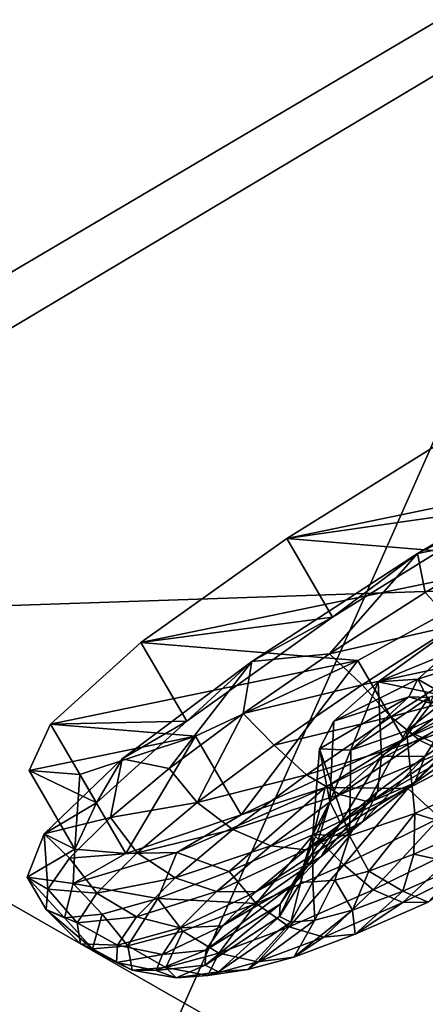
# Model space of a CAD drawing. Header units: metres. Extents: x 0 to 1501, y -1015 to 0.
# Tile 33 of 107: x 302 to 324, y -325 to -272. Entities that reach past the tile are written whole.
import ezdxf

# ---------------------------------------------------------------- set-up
doc = ezdxf.new("R2010")
doc.units = ezdxf.units.M

msp = doc.modelspace()

# ---------------------------------------------------------------- linework, layer by layer
at = {"layer": 'None'}
for points in [[(279.604767, -298.438782, -63), (165.431885, -199.850052, -63), (338.559021, -263.662933, -63)], [(331.342438, -270.748566, -60), (167.701416, -200.049957, -60), (275.17334, -304.257996, -60)], [(304.942993, -339.447876, -406), (279.604767, -298.438782, -63), (338.559021, -263.662933, -63)], [(362.194397, -305.676514, -406), (304.942993, -339.447876, -406), (338.559021, -263.662933, -63)], [(275.17334, -304.257996, -60), (368.265991, -301.10791, -377.175201), (331.342438, -270.748566, -60)], [(306.138794, -477.265167, -406), (301.366333, -458.551453, -406), (420.990051, -274.161865, -406)], [(420.990051, -274.161865, -406), (301.366333, -458.551453, -406), (362.194397, -305.676514, -406)], [(310.547516, -493.386932, -406), (306.138794, -477.265167, -406), (420.990051, -274.161865, -406)], [(420.990051, -274.161865, -406), (314.707947, -507.74234, -406), (310.547516, -493.386932, -406)], [(318.68457, -520.793213, -406), (314.707947, -507.74234, -406), (420.990051, -274.161865, -406)], [(322.999939, -534.307617, -406), (318.68457, -520.793213, -406), (420.990051, -274.161865, -406)], [(322.999939, -534.307617, -406), (420.990051, -274.161865, -406), (328.518768, -550.732056, -406)], [(242.987442, -365.849396, -324.51297), (279.604767, -298.438782, -63), (304.942993, -339.447876, -406)], [(319.30722, -329.483673, -377.175201), (368.265991, -301.10791, -377.175201), (275.17334, -304.257996, -60)], [(319.30722, -329.483673, -377.175201), (319.537811, -329.920288, -379.803467), (368.265991, -301.10791, -377.175201)], [(319.537811, -329.920288, -379.803467), (368.48114, -301.554199, -379.803467), (368.265991, -301.10791, -377.175201)], [(319.537811, -329.920288, -379.803467), (319.912598, -330.541809, -382.385681), (368.48114, -301.554199, -379.803467)], [(319.912598, -330.541809, -382.385681), (368.834137, -302.188354, -382.385681), (368.48114, -301.554199, -379.803467)], [(319.912598, -330.541809, -382.385681), (320.404846, -331.358032, -384.897552), (368.834137, -302.188354, -382.385681)], [(320.404846, -331.358032, -384.897552), (369.297729, -303.02121, -384.897552), (368.834137, -302.188354, -382.385681)], [(369.297729, -303.02121, -384.897552), (320.404846, -331.358032, -384.897552), (321.010803, -332.362854, -387.314758)], [(369.868408, -304.046448, -387.314758), (369.297729, -303.02121, -384.897552), (321.010803, -332.362854, -387.314758)], [(369.868408, -304.046448, -387.314758), (321.010803, -332.362854, -387.314758), (321.726196, -333.549164, -389.61441)], [(370.542175, -305.256897, -389.61441), (369.868408, -304.046448, -387.314758), (321.726196, -333.549164, -389.61441)], [(231.205856, -372.136658, -292.722046), (319.30722, -329.483673, -377.175201), (275.17334, -304.257996, -60)], [(370.542175, -305.256897, -389.61441), (321.726196, -333.549164, -389.61441), (322.544556, -334.906158, -391.779236)], [(371.312866, -306.641479, -391.779236), (370.542175, -305.256897, -389.61441), (322.544556, -334.906158, -391.779236)], [(289.754974, -405.215912, -406), (286.719604, -388.550842, -406), (362.194397, -305.676514, -406)], [(362.194397, -305.676514, -406), (286.719604, -388.550842, -406), (304.942993, -339.447876, -406)], [(293.009277, -421.585968, -406), (289.754974, -405.215912, -406), (362.194397, -305.676514, -406)], [(362.194397, -305.676514, -406), (296.472443, -437.669617, -406), (293.009277, -421.585968, -406)], [(301.366333, -458.551453, -406), (296.472443, -437.669617, -406), (362.194397, -305.676514, -406)], [(371.312866, -306.641479, -391.779236), (322.544556, -334.906158, -391.779236), (323.458801, -336.42218, -393.793457)], [(372.17392, -308.188354, -393.793457), (371.312866, -306.641479, -391.779236), (323.458801, -336.42218, -393.793457)], [(323.458801, -336.42218, -393.793457), (324.461884, -338.085541, -395.641296), (372.17392, -308.188354, -393.793457)]]:
    msp.add_3dface(points, dxfattribs=at)
at = {"layer": 'None012347'}
for points in [[(326.642578, -293.678497, -220.567337), (316.926239, -299.70752, -222.818878), (329.135742, -297.956329, -219.87146)], [(326.642578, -293.678497, -220.567337), (340.545319, -294.83255, -277.473114), (316.926239, -299.70752, -222.818878)], [(340.545319, -294.83255, -277.473114), (330.828979, -300.861603, -279.72464), (316.926239, -299.70752, -222.818878)], [(324.029205, -300.529663, -217.395157), (333.891815, -294.781616, -217.395157), (329.135742, -297.956329, -219.87146)], [(333.891815, -294.781616, -217.395157), (324.029205, -300.529663, -217.395157), (329.949066, -299.351807, -216.614975)], [(316.926239, -299.70752, -222.818878), (319.419403, -303.985352, -222.123001), (329.135742, -297.956329, -219.87146)], [(319.419403, -303.985352, -222.123001), (324.029205, -300.529663, -217.395157), (329.135742, -297.956329, -219.87146)], [(324.029205, -300.529663, -217.395157), (324.453094, -302.656677, -217.240402), (329.949066, -299.351807, -216.614975)], [(329.949066, -299.351807, -216.614975), (324.453094, -302.656677, -217.240402), (326.102936, -304.428009, -217.381607)], [(316.926239, -299.70752, -222.818878), (309.007782, -305.365479, -229.230713), (319.419403, -303.985352, -222.123001)], [(316.926239, -299.70752, -222.818878), (330.828979, -300.861603, -279.72464), (309.007782, -305.365479, -229.230713)], [(330.828979, -300.861603, -279.72464), (320.793945, -306.343842, -277.473114), (309.007782, -305.365479, -229.230713)], [(315.034973, -306.400513, -221.261459), (324.029205, -300.529663, -217.395157), (319.419403, -303.985352, -222.123001)], [(324.029205, -300.529663, -217.395157), (315.034973, -306.400513, -221.261459), (319.256836, -305.986389, -219.092667)], [(324.453094, -302.656677, -217.240402), (324.029205, -300.529663, -217.395157), (319.256836, -305.986389, -219.092667)], [(323.28714, -310.621674, -276.777252), (320.793945, -306.343842, -277.473114), (330.828979, -300.861603, -279.72464)], [(333.322144, -305.139435, -279.028778), (323.28714, -310.621674, -276.777252), (330.828979, -300.861603, -279.72464)], [(324.453094, -302.656677, -217.240402), (319.256836, -305.986389, -219.092667), (326.102936, -304.428009, -217.381607)], [(309.007782, -305.365479, -229.230713), (311.500946, -309.643311, -228.534851), (319.419403, -303.985352, -222.123001)], [(311.500946, -309.643311, -228.534851), (315.034973, -306.400513, -221.261459), (319.419403, -303.985352, -222.123001)], [(326.102936, -304.428009, -217.381607), (319.256836, -305.986389, -219.092667), (321.028412, -307.664001, -219.093857)], [(321.028412, -307.664001, -219.093857), (327.463257, -306.294189, -218.344437), (326.102936, -304.428009, -217.381607)], [(325.582947, -304.840881, -235.094757), (326.376434, -308.43158, -232.173584), (321.892395, -307.499512, -238.216049)], [(325.582947, -304.840881, -235.094757), (321.892395, -307.499512, -238.216049), (325.607727, -305.974915, -242.154984)], [(333.322144, -305.139435, -279.028778), (328.566071, -308.314117, -281.505096), (323.28714, -310.621674, -276.777252)], [(309.007782, -305.365479, -229.230713), (304.092743, -309.790955, -238.826721), (311.500946, -309.643311, -228.534851)], [(309.007782, -305.365479, -229.230713), (320.793945, -306.343842, -277.473114), (304.092743, -309.790955, -238.826721)], [(320.793945, -306.343842, -277.473114), (311.968018, -310.444702, -271.061249), (304.092743, -309.790955, -238.826721)], [(314.461182, -314.722534, -270.365387), (311.968018, -310.444702, -271.061249), (320.793945, -306.343842, -277.473114)], [(323.28714, -310.621674, -276.777252), (314.461182, -314.722534, -270.365387), (320.793945, -306.343842, -277.473114)], [(319.256836, -305.986389, -219.092667), (314.559998, -309.213043, -222.100555), (321.028412, -307.664001, -219.093857)], [(319.256836, -305.986389, -219.092667), (315.034973, -306.400513, -221.261459), (314.559998, -309.213043, -222.100555)], [(322.592133, -309.400513, -219.988052), (327.463257, -306.294189, -218.344437), (321.028412, -307.664001, -219.093857)], [(321.892395, -307.499512, -238.216049), (324.057526, -307.350067, -245.054535), (325.607727, -305.974915, -242.154984)], [(327.463257, -306.294189, -218.344437), (322.592133, -309.400513, -219.988052), (328.707184, -307.744537, -219.959824)], [(326.599213, -306.524719, -242.603531), (325.607727, -305.974915, -242.154984), (324.057526, -307.350067, -245.054535)], [(307.993958, -311.686066, -228.52774), (315.034973, -306.400513, -221.261459), (311.500946, -309.643311, -228.534851)], [(315.034973, -306.400513, -221.261459), (307.993958, -311.686066, -228.52774), (310.543091, -312.212616, -226.148499)], [(315.034973, -306.400513, -221.261459), (310.543091, -312.212616, -226.148499), (314.559998, -309.213043, -222.100555)], [(324.057526, -307.350067, -245.054535), (325.047638, -307.931458, -245.692368), (326.599213, -306.524719, -242.603531)], [(321.892395, -307.499512, -238.216049), (319.48645, -309.631012, -242.699249), (324.057526, -307.350067, -245.054535)], [(319.48645, -309.631012, -242.699249), (323.568512, -308.30481, -249.171783), (324.057526, -307.350067, -245.054535)], [(323.568512, -308.30481, -249.171783), (324.726837, -308.663971, -249.046204), (324.057526, -307.350067, -245.054535)], [(324.726837, -308.663971, -249.046204), (325.047638, -307.931458, -245.692368), (324.057526, -307.350067, -245.054535)], [(321.028412, -307.664001, -219.093857), (314.559998, -309.213043, -222.100555), (316.238708, -310.938416, -222.062698)], [(316.238708, -310.938416, -222.062698), (322.592133, -309.400513, -219.988052), (321.028412, -307.664001, -219.093857)], [(321.892395, -307.499512, -238.216049), (322.071106, -311.53363, -235.818192), (319.261444, -314.021942, -241.048477)], [(319.261444, -314.021942, -241.048477), (319.48645, -309.631012, -242.699249), (321.892395, -307.499512, -238.216049)], [(326.376434, -308.43158, -232.173584), (322.071106, -311.53363, -235.818192), (321.892395, -307.499512, -238.216049)], [(328.707184, -307.744537, -219.959824), (322.592133, -309.400513, -219.988052), (324.133331, -310.661255, -221.503128)], [(324.640259, -308.349915, -253.289017), (323.442993, -310.160095, -260.127502), (326.600861, -307.678925, -256.188568)], [(323.442993, -310.160095, -260.127502), (327.575317, -308.25946, -263.24881), (326.600861, -307.678925, -256.188568)], [(329.672607, -308.609161, -221.962357), (328.707184, -307.744537, -219.959824), (324.133331, -310.661255, -221.503128)], [(319.48645, -309.631012, -242.699249), (318.708435, -311.137299, -249.171783), (323.568512, -308.30481, -249.171783)], [(318.708435, -311.137299, -249.171783), (320.402527, -311.20285, -255.644318), (323.568512, -308.30481, -249.171783)], [(328.566071, -308.314117, -281.505096), (319.024628, -313.246063, -277.638794), (323.28714, -310.621674, -276.777252)], [(328.566071, -308.314117, -281.505096), (323.513031, -313.289246, -279.236237), (319.024628, -313.246063, -277.638794)], [(323.568512, -308.30481, -249.171783), (320.402527, -311.20285, -255.644318), (324.640259, -308.349915, -253.289017)], [(320.402527, -311.20285, -255.644318), (323.442993, -310.160095, -260.127502), (324.640259, -308.349915, -253.289017)], [(322.071106, -311.53363, -235.818192), (326.376434, -308.43158, -232.173584), (324.438324, -311.551666, -231.873367)], [(328.705933, -312.428619, -265.091583), (327.575317, -308.25946, -263.24881), (323.442993, -310.160095, -260.127502)], [(328.566071, -308.314117, -281.505096), (328.971436, -310.409332, -281.08847), (323.513031, -313.289246, -279.236237)], [(324.640259, -308.349915, -253.289017), (324.726837, -308.663971, -249.046204), (323.568512, -308.30481, -249.171783)], [(324.438324, -311.551666, -231.873367), (326.376434, -308.43158, -232.173584), (327.392456, -309.532104, -230.042297)], [(325.442932, -311.306396, -223.389542), (329.672607, -308.609161, -221.962357), (324.133331, -310.661255, -221.503128)], [(312.069458, -314.044312, -226.218384), (314.559998, -309.213043, -222.100555), (310.543091, -312.212616, -226.148499)], [(316.238708, -310.938416, -222.062698), (314.559998, -309.213043, -222.100555), (312.069458, -314.044312, -226.218384)], [(322.592133, -309.400513, -219.988052), (316.238708, -310.938416, -222.062698), (317.994385, -312.543701, -222.837921)], [(324.133331, -310.661255, -221.503128), (322.592133, -309.400513, -219.988052), (317.994385, -312.543701, -222.837921)], [(327.170715, -310.744537, -227.864883), (323.893555, -312.984894, -229.896179), (327.392456, -309.532104, -230.042297)], [(323.893555, -312.984894, -229.896179), (324.438324, -311.551666, -231.873367), (327.392456, -309.532104, -230.042297)], [(304.092743, -309.790955, -238.826721), (302.929382, -312.310272, -250.145996), (306.585907, -314.068817, -238.130859)], [(304.092743, -309.790955, -238.826721), (311.968018, -310.444702, -271.061249), (302.929382, -312.310272, -250.145996)], [(304.092743, -309.790955, -238.826721), (306.585907, -314.068817, -238.130859), (311.500946, -309.643311, -228.534851)], [(306.585907, -314.068817, -238.130859), (307.993958, -311.686066, -228.52774), (311.500946, -309.643311, -228.534851)], [(318.708435, -311.137299, -249.171783), (319.48645, -309.631012, -242.699249), (319.261444, -314.021942, -241.048477)], [(311.968018, -310.444702, -271.061249), (305.694824, -312.539825, -261.46524), (302.929382, -312.310272, -250.145996)], [(308.187988, -316.817657, -260.769379), (305.694824, -312.539825, -261.46524), (311.968018, -310.444702, -271.061249)], [(314.461182, -314.722534, -270.365387), (308.187988, -316.817657, -260.769379), (311.968018, -310.444702, -271.061249)], [(323.28714, -310.621674, -276.777252), (319.024628, -313.246063, -277.638794), (314.461182, -314.722534, -270.365387)], [(320.402527, -311.20285, -255.644318), (320.334839, -315.863708, -256.216705), (323.442993, -310.160095, -260.127502)], [(320.334839, -315.863708, -256.216705), (323.884766, -314.645599, -261.446991), (323.442993, -310.160095, -260.127502)], [(323.442993, -310.160095, -260.127502), (323.884766, -314.645599, -261.446991), (328.705933, -312.428619, -265.091583)], [(328.971436, -310.409332, -281.08847), (325.23877, -314.888214, -278.589691), (323.513031, -313.289246, -279.236237)], [(317.994385, -312.543701, -222.837921), (316.238708, -310.938416, -222.062698), (312.069458, -314.044312, -226.218384)], [(317.994385, -312.543701, -222.837921), (319.816193, -313.61264, -224.179062), (324.133331, -310.661255, -221.503128)], [(318.346985, -315.788574, -248.632584), (318.708435, -311.137299, -249.171783), (319.261444, -314.021942, -241.048477)], [(318.708435, -311.137299, -249.171783), (318.346985, -315.788574, -248.632584), (320.334839, -315.863708, -256.216705)], [(320.402527, -311.20285, -255.644318), (318.708435, -311.137299, -249.171783), (320.334839, -315.863708, -256.216705)], [(324.133331, -310.661255, -221.503128), (319.816193, -313.61264, -224.179062), (325.442932, -311.306396, -223.389542)], [(325.442932, -311.306396, -223.389542), (321.450623, -314.035706, -225.86412), (327.170715, -310.744537, -227.864883)], [(321.450623, -314.035706, -225.86412), (323.893555, -312.984894, -229.896179), (327.170715, -310.744537, -227.864883)], [(303.755432, -315.74881, -238.317551), (307.993958, -311.686066, -228.52774), (306.585907, -314.068817, -238.130859)], [(307.993958, -311.686066, -228.52774), (303.755432, -315.74881, -238.317551), (307.360443, -314.869843, -231.080933)], [(307.993958, -311.686066, -228.52774), (307.360443, -314.869843, -231.080933), (310.543091, -312.212616, -226.148499)], [(319.853943, -315.153656, -237.591705), (319.261444, -314.021942, -241.048477), (322.071106, -311.53363, -235.818192)], [(319.816193, -313.61264, -224.179062), (321.450623, -314.035706, -225.86412), (325.442932, -311.306396, -223.389542)], [(321.866852, -313.467255, -234.436462), (319.853943, -315.153656, -237.591705), (322.071106, -311.53363, -235.818192)], [(321.866852, -313.467255, -234.436462), (324.438324, -311.551666, -231.873367), (321.040924, -315.109985, -232.739532)], [(324.438324, -311.551666, -231.873367), (323.893555, -312.984894, -229.896179), (321.040924, -315.109985, -232.739532)], [(321.866852, -313.467255, -234.436462), (322.071106, -311.53363, -235.818192), (324.438324, -311.551666, -231.873367)], [(310.543091, -312.212616, -226.148499), (307.360443, -314.869843, -231.080933), (312.069458, -314.044312, -226.218384)], [(302.929382, -312.310272, -250.145996), (305.422546, -316.588104, -249.450119), (306.585907, -314.068817, -238.130859)], [(305.422546, -316.588104, -249.450119), (302.929382, -312.310272, -250.145996), (305.694824, -312.539825, -261.46524)], [(308.187988, -316.817657, -260.769379), (305.422546, -316.588104, -249.450119), (305.694824, -312.539825, -261.46524)], [(313.992188, -315.525146, -226.827072), (317.994385, -312.543701, -222.837921), (312.069458, -314.044312, -226.218384)], [(319.816193, -313.61264, -224.179062), (317.994385, -312.543701, -222.837921), (313.992188, -315.525146, -226.827072)], [(328.705933, -312.428619, -265.091583), (323.884766, -314.645599, -261.446991), (326.77594, -315.562622, -264.906128)], [(319.024628, -313.246063, -277.638794), (310.9552, -316.767029, -270.372528), (314.461182, -314.722534, -270.365387)], [(319.024628, -313.246063, -277.638794), (313.800629, -317.802002, -272.180389), (310.9552, -316.767029, -270.372528)], [(319.024628, -313.246063, -277.638794), (318.390472, -315.785461, -276.228333), (313.800629, -317.802002, -272.180389)], [(321.040924, -315.109985, -232.739532), (323.893555, -312.984894, -229.896179), (317.975464, -316.624512, -229.327957)], [(323.893555, -312.984894, -229.896179), (321.450623, -314.035706, -225.86412), (317.975464, -316.624512, -229.327957)], [(323.513031, -313.289246, -279.236237), (318.390472, -315.785461, -276.228333), (319.024628, -313.246063, -277.638794)], [(323.513031, -313.289246, -279.236237), (320.02887, -317.44165, -275.62085), (318.390472, -315.785461, -276.228333)], [(325.23877, -314.888214, -278.589691), (320.02887, -317.44165, -275.62085), (323.513031, -313.289246, -279.236237)], [(316.058258, -316.412079, -227.924744), (319.816193, -313.61264, -224.179062), (313.992188, -315.525146, -226.827072)], [(321.450623, -314.035706, -225.86412), (319.816193, -313.61264, -224.179062), (316.058258, -316.412079, -227.924744)], [(321.040924, -315.109985, -232.739532), (318.807892, -316.980804, -236.239792), (321.866852, -313.467255, -234.436462)], [(318.807892, -316.980804, -236.239792), (319.853943, -315.153656, -237.591705), (321.866852, -313.467255, -234.436462)], [(305.422546, -316.588104, -249.450119), (303.755432, -315.74881, -238.317551), (306.585907, -314.068817, -238.130859)], [(307.360443, -314.869843, -231.080933), (308.805756, -316.778595, -231.334183), (312.069458, -314.044312, -226.218384)], [(312.069458, -314.044312, -226.218384), (308.805756, -316.778595, -231.334183), (313.992188, -315.525146, -226.827072)], [(317.975464, -316.624512, -229.327957), (321.450623, -314.035706, -225.86412), (316.058258, -316.412079, -227.924744)], [(318.506531, -316.513916, -241.12616), (317.845062, -317.496857, -244.799088), (319.261444, -314.021942, -241.048477)], [(319.261444, -314.021942, -241.048477), (317.845062, -317.496857, -244.799088), (318.346985, -315.788574, -248.632584)], [(319.853943, -315.153656, -237.591705), (318.506531, -316.513916, -241.12616), (319.261444, -314.021942, -241.048477)], [(303.755432, -315.74881, -238.317551), (305.134399, -317.082611, -236.708298), (307.360443, -314.869843, -231.080933)], [(307.360443, -314.869843, -231.080933), (305.134399, -317.082611, -236.708298), (308.805756, -316.778595, -231.334183)], [(314.461182, -314.722534, -270.365387), (310.9552, -316.767029, -270.372528), (308.187988, -316.817657, -260.769379)], [(321.632629, -318.786346, -274.249695), (320.02887, -317.44165, -275.62085), (325.23877, -314.888214, -278.589691)], [(323.884766, -314.645599, -261.446991), (320.334839, -315.863708, -256.216705), (321.382233, -317.77594, -259.187805)], [(323.841736, -316.855774, -262.343048), (323.884766, -314.645599, -261.446991), (321.382233, -317.77594, -259.187805)], [(326.633759, -316.335205, -277.099548), (321.632629, -318.786346, -274.249695), (325.23877, -314.888214, -278.589691)], [(323.884766, -314.645599, -261.446991), (323.841736, -316.855774, -262.343048), (326.77594, -315.562622, -264.906128)], [(317.975464, -316.624512, -229.327957), (315.255127, -318.903564, -233.592056), (321.040924, -315.109985, -232.739532)], [(315.255127, -318.903564, -233.592056), (318.807892, -316.980804, -236.239792), (321.040924, -315.109985, -232.739532)], [(318.807892, -316.980804, -236.239792), (317.31311, -318.489777, -240.160751), (319.853943, -315.153656, -237.591705)], [(317.31311, -318.489777, -240.160751), (318.506531, -316.513916, -241.12616), (319.853943, -315.153656, -237.591705)], [(305.422546, -316.588104, -249.450119), (302.830627, -318.098694, -249.450119), (303.755432, -315.74881, -238.317551)], [(303.755432, -315.74881, -238.317551), (302.830627, -318.098694, -249.450119), (303.95047, -318.765869, -242.814362)], [(305.134399, -317.082611, -236.708298), (303.755432, -315.74881, -238.317551), (303.95047, -318.765869, -242.814362)], [(308.805756, -316.778595, -231.334183), (310.859314, -318.149841, -231.737839), (313.992188, -315.525146, -226.827072)], [(313.992188, -315.525146, -226.827072), (310.859314, -318.149841, -231.737839), (316.058258, -316.412079, -227.924744)], [(318.390472, -315.785461, -276.228333), (315.271423, -319.53833, -271.465149), (313.800629, -317.802002, -272.180389)], [(320.02887, -317.44165, -275.62085), (315.271423, -319.53833, -271.465149), (318.390472, -315.785461, -276.228333)], [(317.845062, -317.496857, -244.799088), (317.698303, -318.372101, -248.364792), (318.346985, -315.788574, -248.632584)], [(318.346985, -315.788574, -248.632584), (317.698303, -318.372101, -248.364792), (318.353271, -318.368835, -251.980423)], [(320.334839, -315.863708, -256.216705), (318.346985, -315.788574, -248.632584), (318.353271, -318.368835, -251.980423)], [(320.334839, -315.863708, -256.216705), (318.353271, -318.368835, -251.980423), (319.534576, -318.277863, -255.653336)], [(321.382233, -317.77594, -259.187805), (320.334839, -315.863708, -256.216705), (319.534576, -318.277863, -255.653336)], [(326.77594, -315.562622, -264.906128), (323.841736, -316.855774, -262.343048), (326.486816, -317.434479, -266.541016)], [(310.859314, -318.149841, -231.737839), (313.116608, -318.876587, -232.535812), (316.058258, -316.412079, -227.924744)], [(316.058258, -316.412079, -227.924744), (313.116608, -318.876587, -232.535812), (317.975464, -316.624512, -229.327957)], [(317.31311, -318.489777, -240.160751), (316.579346, -319.580231, -244.235306), (318.506531, -316.513916, -241.12616)], [(316.579346, -319.580231, -244.235306), (317.845062, -317.496857, -244.799088), (318.506531, -316.513916, -241.12616)], [(323.232391, -319.474243, -272.453094), (321.632629, -318.786346, -274.249695), (326.633759, -316.335205, -277.099548)], [(327.928284, -317.172729, -275.129028), (323.232391, -319.474243, -272.453094), (326.633759, -316.335205, -277.099548)], [(305.331085, -318.452332, -260.582703), (302.830627, -318.098694, -249.450119), (305.422546, -316.588104, -249.450119)], [(305.134399, -317.082611, -236.708298), (306.621094, -318.984039, -237.064835), (308.805756, -316.778595, -231.334183)], [(308.187988, -316.817657, -260.769379), (305.331085, -318.452332, -260.582703), (305.422546, -316.588104, -249.450119)], [(310.9552, -316.767029, -270.372528), (305.331085, -318.452332, -260.582703), (308.187988, -316.817657, -260.769379)], [(310.9552, -316.767029, -270.372528), (309.919861, -319.261383, -267.247955), (305.331085, -318.452332, -260.582703)], [(308.805756, -316.778595, -231.334183), (306.621094, -318.984039, -237.064835), (310.859314, -318.149841, -231.737839)], [(313.800629, -317.802002, -272.180389), (309.919861, -319.261383, -267.247955), (310.9552, -316.767029, -270.372528)], [(313.116608, -318.876587, -232.535812), (315.255127, -318.903564, -233.592056), (317.975464, -316.624512, -229.327957)], [(315.255127, -318.903564, -233.592056), (313.434174, -320.741852, -238.368652), (318.807892, -316.980804, -236.239792)], [(313.434174, -320.741852, -238.368652), (317.31311, -318.489777, -240.160751), (318.807892, -316.980804, -236.239792)], [(323.841736, -316.855774, -262.343048), (321.382233, -317.77594, -259.187805), (323.23172, -318.869049, -263.697662)], [(323.841736, -316.855774, -262.343048), (323.23172, -318.869049, -263.697662), (326.486816, -317.434479, -266.541016)], [(305.134399, -317.082611, -236.708298), (303.95047, -318.765869, -242.814362), (306.621094, -318.984039, -237.064835)], [(317.065857, -320.798981, -270.260529), (315.271423, -319.53833, -271.465149), (320.02887, -317.44165, -275.62085)], [(316.579346, -319.580231, -244.235306), (316.542389, -320.249725, -248.218597), (317.845062, -317.496857, -244.799088)], [(316.542389, -320.249725, -248.218597), (317.698303, -318.372101, -248.364792), (317.845062, -317.496857, -244.799088)], [(321.632629, -318.786346, -274.249695), (317.065857, -320.798981, -270.260529), (320.02887, -317.44165, -275.62085)], [(326.486816, -317.434479, -266.541016), (323.23172, -318.869049, -263.697662), (324.609772, -319.456238, -270.505707)], [(324.609772, -319.456238, -270.505707), (323.232391, -319.474243, -272.453094), (327.928284, -317.172729, -275.129028)], [(303.95047, -318.765869, -242.814362), (302.830627, -318.098694, -249.450119), (303.854187, -319.854919, -249.164444)], [(303.854187, -319.854919, -249.164444), (302.830627, -318.098694, -249.450119), (304.849213, -320.307953, -255.514526)], [(302.830627, -318.098694, -249.450119), (305.331085, -318.452332, -260.582703), (304.849213, -320.307953, -255.514526)], [(315.271423, -319.53833, -271.465149), (309.919861, -319.261383, -267.247955), (313.800629, -317.802002, -272.180389)], [(320.503296, -319.889801, -260.197418), (321.382233, -317.77594, -259.187805), (319.534576, -318.277863, -255.653336)], [(321.382233, -317.77594, -259.187805), (320.503296, -319.889801, -260.197418), (323.23172, -318.869049, -263.697662)], [(305.331085, -318.452332, -260.582703), (306.897369, -320.107544, -261.620575), (304.849213, -320.307953, -255.514526)], [(309.919861, -319.261383, -267.247955), (306.897369, -320.107544, -261.620575), (305.331085, -318.452332, -260.582703)], [(306.621094, -318.984039, -237.064835), (308.762177, -320.266907, -237.238846), (310.859314, -318.149841, -231.737839)], [(310.859314, -318.149841, -231.737839), (308.762177, -320.266907, -237.238846), (313.116608, -318.876587, -232.535812)], [(313.434174, -320.741852, -238.368652), (312.540283, -322.070251, -243.332367), (317.31311, -318.489777, -240.160751)], [(312.540283, -322.070251, -243.332367), (316.579346, -319.580231, -244.235306), (317.31311, -318.489777, -240.160751)], [(317.698303, -318.372101, -248.364792), (316.542389, -320.249725, -248.218597), (317.143127, -320.547546, -252.201904)], [(318.353271, -318.368835, -251.980423), (317.143127, -320.547546, -252.201904), (318.453583, -320.446594, -256.276459)], [(318.353271, -318.368835, -251.980423), (317.698303, -318.372101, -248.364792), (317.143127, -320.547546, -252.201904)], [(319.534576, -318.277863, -255.653336), (318.353271, -318.368835, -251.980423), (318.453583, -320.446594, -256.276459)], [(318.453583, -320.446594, -256.276459), (320.503296, -319.889801, -260.197418), (319.534576, -318.277863, -255.653336)], [(303.95047, -318.765869, -242.814362), (303.854187, -319.854919, -249.164444), (305.548645, -320.577759, -243.019989)], [(303.95047, -318.765869, -242.814362), (305.548645, -320.577759, -243.019989), (306.621094, -318.984039, -237.064835)], [(306.621094, -318.984039, -237.064835), (305.548645, -320.577759, -243.019989), (308.762177, -320.266907, -237.238846)], [(308.762177, -320.266907, -237.238846), (311.147461, -320.864441, -237.70108), (313.116608, -318.876587, -232.535812)], [(313.116608, -318.876587, -232.535812), (311.147461, -320.864441, -237.70108), (315.255127, -318.903564, -233.592056)], [(311.147461, -320.864441, -237.70108), (313.434174, -320.741852, -238.368652), (315.255127, -318.903564, -233.592056)], [(318.944336, -321.364075, -268.707397), (317.065857, -320.798981, -270.260529), (321.632629, -318.786346, -274.249695)], [(323.232391, -319.474243, -272.453094), (318.944336, -321.364075, -268.707397), (321.632629, -318.786346, -274.249695)], [(323.23172, -318.869049, -263.697662), (320.503296, -319.889801, -260.197418), (320.644379, -321.203888, -267.04187)], [(323.23172, -318.869049, -263.697662), (320.644379, -321.203888, -267.04187), (324.609772, -319.456238, -270.505707)], [(306.897369, -320.107544, -261.620575), (309.919861, -319.261383, -267.247955), (308.287933, -321.844025, -260.618713)], [(309.919861, -319.261383, -267.247955), (311.283691, -321.030273, -266.349365), (308.287933, -321.844025, -260.618713)], [(315.271423, -319.53833, -271.465149), (311.283691, -321.030273, -266.349365), (309.919861, -319.261383, -267.247955)], [(313.237915, -322.23114, -265.349762), (311.283691, -321.030273, -266.349365), (315.271423, -319.53833, -271.465149)], [(312.540283, -322.070251, -243.332367), (312.49527, -322.885834, -248.184921), (316.579346, -319.580231, -244.235306)], [(312.49527, -322.885834, -248.184921), (316.542389, -320.249725, -248.218597), (316.579346, -319.580231, -244.235306)], [(317.065857, -320.798981, -270.260529), (313.237915, -322.23114, -265.349762), (315.271423, -319.53833, -271.465149)], [(320.644379, -321.203888, -267.04187), (318.944336, -321.364075, -268.707397), (323.232391, -319.474243, -272.453094)], [(324.609772, -319.456238, -270.505707), (320.644379, -321.203888, -267.04187), (323.232391, -319.474243, -272.453094)], [(303.854187, -319.854919, -249.164444), (305.730743, -321.72995, -248.80397), (305.548645, -320.577759, -243.019989)], [(306.37265, -321.991577, -254.663544), (305.730743, -321.72995, -248.80397), (303.854187, -319.854919, -249.164444)], [(303.854187, -319.854919, -249.164444), (304.849213, -320.307953, -255.514526), (306.37265, -321.991577, -254.663544)], [(306.37265, -321.991577, -254.663544), (304.849213, -320.307953, -255.514526), (306.897369, -320.107544, -261.620575)], [(305.548645, -320.577759, -243.019989), (307.732727, -321.796753, -242.955338), (308.762177, -320.266907, -237.238846)], [(308.287933, -321.844025, -260.618713), (306.37265, -321.991577, -254.663544), (306.897369, -320.107544, -261.620575)], [(308.762177, -320.266907, -237.238846), (307.732727, -321.796753, -242.955338), (311.147461, -320.864441, -237.70108)], [(316.542389, -320.249725, -248.218597), (312.49527, -322.885834, -248.184921), (313.227081, -323.248688, -253.03746)], [(317.143127, -320.547546, -252.201904), (316.542389, -320.249725, -248.218597), (313.227081, -323.248688, -253.03746)], [(317.320526, -322.447418, -262.777771), (320.503296, -319.889801, -260.197418), (318.453583, -320.446594, -256.276459)], [(320.503296, -319.889801, -260.197418), (317.320526, -322.447418, -262.777771), (320.644379, -321.203888, -267.04187)], [(305.548645, -320.577759, -243.019989), (305.730743, -321.72995, -248.80397), (307.732727, -321.796753, -242.955338)], [(311.147461, -320.864441, -237.70108), (310.180817, -322.300934, -243.06868), (313.434174, -320.741852, -238.368652)], [(310.180817, -322.300934, -243.06868), (312.540283, -322.070251, -243.332367), (313.434174, -320.741852, -238.368652)], [(317.143127, -320.547546, -252.201904), (313.227081, -323.248688, -253.03746), (314.823517, -323.125702, -258.00119)], [(315.350037, -322.708801, -264.096344), (313.237915, -322.23114, -265.349762), (317.065857, -320.798981, -270.260529)], [(318.453583, -320.446594, -256.276459), (317.143127, -320.547546, -252.201904), (314.823517, -323.125702, -258.00119)], [(314.823517, -323.125702, -258.00119), (317.320526, -322.447418, -262.777771), (318.453583, -320.446594, -256.276459)], [(318.944336, -321.364075, -268.707397), (315.350037, -322.708801, -264.096344), (317.065857, -320.798981, -270.260529)], [(307.732727, -321.796753, -242.955338), (310.180817, -322.300934, -243.06868), (311.147461, -320.864441, -237.70108)], [(308.287933, -321.844025, -260.618713), (311.283691, -321.030273, -266.349365), (310.362213, -323.012268, -259.848755)], [(311.283691, -321.030273, -266.349365), (313.237915, -322.23114, -265.349762), (310.362213, -323.012268, -259.848755)], [(320.644379, -321.203888, -267.04187), (317.320526, -322.447418, -262.777771), (318.944336, -321.364075, -268.707397)], [(305.730743, -321.72995, -248.80397), (307.680878, -322.736053, -248.543808), (307.732727, -321.796753, -242.955338)], [(307.680878, -322.736053, -248.543808), (305.730743, -321.72995, -248.80397), (306.37265, -321.991577, -254.663544)], [(308.523682, -323.1539, -254.132278), (306.37265, -321.991577, -254.663544), (308.287933, -321.844025, -260.618713)], [(307.732727, -321.796753, -242.955338), (307.680878, -322.736053, -248.543808), (310.180817, -322.300934, -243.06868)], [(310.362213, -323.012268, -259.848755), (308.523682, -323.1539, -254.132278), (308.287933, -321.844025, -260.618713)], [(317.320526, -322.447418, -262.777771), (315.350037, -322.708801, -264.096344), (318.944336, -321.364075, -268.707397)], [(308.523682, -323.1539, -254.132278), (307.680878, -322.736053, -248.543808), (306.37265, -321.991577, -254.663544)], [(307.680878, -322.736053, -248.543808), (309.837708, -323.170502, -248.338425), (310.180817, -322.300934, -243.06868)], [(310.180817, -322.300934, -243.06868), (309.837708, -323.170502, -248.338425), (312.540283, -322.070251, -243.332367)], [(309.837708, -323.170502, -248.338425), (312.49527, -322.885834, -248.184921), (312.540283, -322.070251, -243.332367)], [(310.362213, -323.012268, -259.848755), (313.237915, -322.23114, -265.349762), (312.649841, -323.442261, -258.931091)], [(313.237915, -322.23114, -265.349762), (315.350037, -322.708801, -264.096344), (312.649841, -323.442261, -258.931091)], [(309.837708, -323.170502, -248.338425), (307.680878, -322.736053, -248.543808), (308.523682, -323.1539, -254.132278)], [(312.49527, -322.885834, -248.184921), (309.837708, -323.170502, -248.338425), (310.923523, -323.575256, -253.563477)], [(313.227081, -323.248688, -253.03746), (312.49527, -322.885834, -248.184921), (310.923523, -323.575256, -253.563477)], [(312.649841, -323.442261, -258.931091), (315.350037, -322.708801, -264.096344), (314.823517, -323.125702, -258.00119)], [(315.350037, -322.708801, -264.096344), (317.320526, -322.447418, -262.777771), (314.823517, -323.125702, -258.00119)], [(310.923523, -323.575256, -253.563477), (308.523682, -323.1539, -254.132278), (310.362213, -323.012268, -259.848755)], [(310.923523, -323.575256, -253.563477), (309.837708, -323.170502, -248.338425), (308.523682, -323.1539, -254.132278)], [(312.649841, -323.442261, -258.931091), (310.923523, -323.575256, -253.563477), (310.362213, -323.012268, -259.848755)], [(313.227081, -323.248688, -253.03746), (310.923523, -323.575256, -253.563477), (312.649841, -323.442261, -258.931091)], [(314.823517, -323.125702, -258.00119), (313.227081, -323.248688, -253.03746), (312.649841, -323.442261, -258.931091)]]:
    msp.add_3dface(points, dxfattribs=at)

doc.saveas('drawing.dxf')
